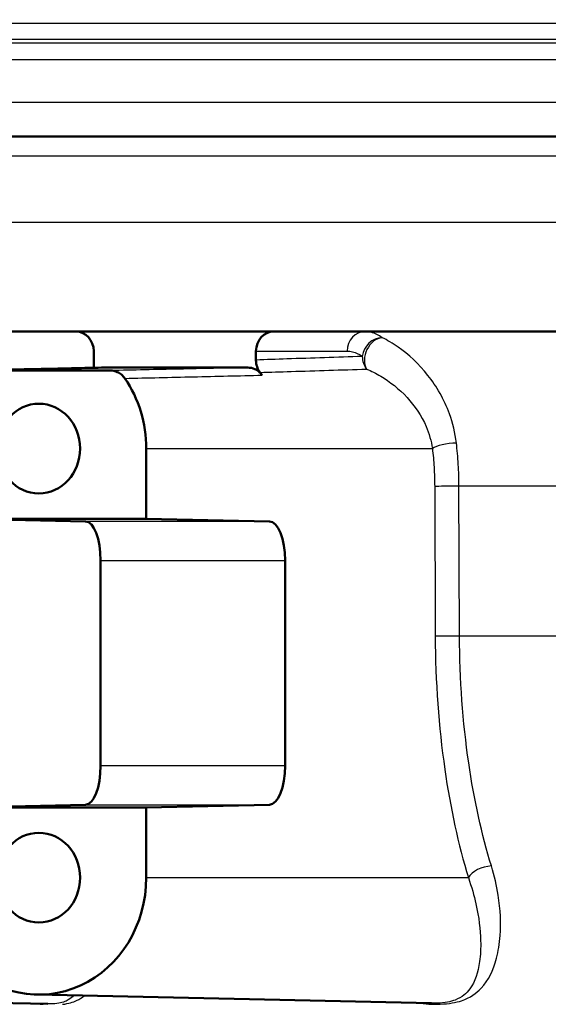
# Model space of a CAD drawing. Header units: millimetres. Extents: x 100 to 2000, y 93 to 2870.
# Tile 11 of 32: x 623 to 637, y 1523 to 1548. Entities that reach past the tile are written whole.
import ezdxf

# ---------------------------------------------------------------- set-up
doc = ezdxf.new("R2010")
doc.units = ezdxf.units.MM
doc.header["$LTSCALE"] = 10
for name, color, linetype, lineweight in [('Hatch', 7, 'Continuous', 9), ('Visible Edges(ISO)', 7, 'Continuous', 50), ('Visible Tangent Edges(ISO)', 7, 'Continuous', 25)]:
    doc.layers.add(name, color=color, linetype=linetype, lineweight=lineweight)

msp = doc.modelspace()

# ---------------------------------------------------------------- hatches: boundary and pattern name
at = {"layer": 'Hatch'}
h = msp.add_hatch(dxfattribs=at)
h.set_pattern_fill('ANSI31', color=256, scale=254, angle=90, style=0)
h.set_pattern_definition([(135, (0, 0), (-22.45064, -22.45064), [])])
edge = h.paths.add_edge_path()
edge.add_line((590.425, 1545.3), (605.755, 1545.3))
edge.add_line((605.755, 1545.3), (605.619, 1547.242))
edge.add_ellipse((605.321, 1546.079), major_axis=(1.199, -0.042), ratio=1, start_angle=77.607, end_angle=90)
edge.add_line((605.363, 1547.278), (593.404, 1547.696))
edge.add_ellipse((593.408, 1547.796), major_axis=(-0.0999, 0.0035), ratio=1, start_angle=0, end_angle=90, ccw=False)
edge.add_line((593.308, 1547.8), (593.322, 1548.199))
edge.add_ellipse((593.422, 1548.196), major_axis=(0.0035, 0.0999), ratio=1, start_angle=2, end_angle=90, ccw=False)
edge.add_line((593.422, 1548.296), (605.546, 1548.296))
edge.add_line((605.546, 1548.296), (605.475, 1549.303))
edge.add_ellipse((604.478, 1549.234), major_axis=(-0.07, 0.998), ratio=1, start_angle=270, end_angle=341)
edge.add_line((604.736, 1550.2), (594.691, 1552.891))
edge.add_ellipse((594.95, 1553.857), major_axis=(-0.966, 0.259), ratio=1, start_angle=54.5, end_angle=90, ccw=False)
edge.add_line((594.178, 1553.221), (592.514, 1555.24))
edge.add_ellipse((593.286, 1555.876), major_axis=(-0.636, 0.772), ratio=1, start_angle=54.5, end_angle=90, ccw=False)
edge.add_line((592.288, 1555.806), (592.141, 1557.903))
edge.add_ellipse((588.65, 1557.659), major_axis=(-0.244, 3.491), ratio=1, start_angle=270, end_angle=353)
edge.add_line((588.833, 1561.154), (564.358, 1562.436))
edge.add_spline(control_points=[(564.358, 1562.436), (562.726, 1562.522), (561.119, 1562.874), (558.081, 1564.082), (556.672, 1564.93), (553.938, 1567.254), (552.712, 1568.798), (550.919, 1572.269), (550.371, 1574.163), (550.201, 1576.109)], knot_values=[-2.152597, -2.152597, -2.152597, -2.152597, -1.662265, -1.662265, -1.171933, -1.171933, -0.585967, -0.585967, 0, 0, 0, 0], degree=3, periodic=0)
edge.add_line((550.201, 1576.109), (534.986, 1750.016))
edge.add_ellipse((533.491, 1749.885), major_axis=(-0.131, 1.494), ratio=1, start_angle=270, end_angle=354.5)
edge.add_line((533.504, 1751.385), (525.02, 1751.459))
edge.add_line((525.02, 1751.459), (516.067, 1751.538))
edge.add_line((516.067, 1751.538), (516.011, 1745.038))
edge.add_line((516.011, 1745.038), (517.725, 1745.023))
edge.add_ellipse((517.716, 1744.023), major_axis=(1, -0.009), ratio=1, start_angle=10, end_angle=90, ccw=False)
edge.add_line((518.702, 1744.188), (518.914, 1742.926))
edge.add_ellipse((519.407, 1743.008), major_axis=(0.083, -0.493), ratio=1, start_angle=270, end_angle=350)
edge.add_line((519.402, 1742.508), (525.54, 1742.455))
edge.add_ellipse((525.501, 1737.955), major_axis=(4.5, -0.039), ratio=1, start_angle=5.5, end_angle=90, ccw=False)
edge.add_line((529.984, 1738.347), (544.563, 1571.702))
edge.add_spline(control_points=[(544.563, 1571.702), (544.753, 1569.531), (545.297, 1567.405), (547.048, 1563.414), (548.244, 1561.575), (551.468, 1558.041), (553.582, 1556.478), (558.29, 1554.251), (560.84, 1553.608), (563.44, 1553.472)], knot_values=[-2.870129, -2.870129, -2.870129, -2.870129, -2.216354, -2.216354, -1.562578, -1.562578, -0.781289, -0.781289, 0, 0, 0, 0], degree=3, periodic=0)
edge.add_line((563.44, 1553.472), (577.941, 1552.712))
edge.add_ellipse((577.418, 1542.726), major_axis=(9.986, -0.523), ratio=1, start_angle=37.8602, end_angle=90, ccw=False)
edge.add_ellipse((593.829, 1554.157), major_axis=(5.716, -8.205), ratio=1, start_angle=270, end_angle=302.2923)
edge.add_ellipse((590.425, 1544.8), major_axis=(0.143, 0.479), ratio=1, start_angle=16.5598, end_angle=90, ccw=False)
edge = h.paths.add_edge_path()
edge.add_line((476.022, 1751.887), (467.538, 1751.961))
edge.add_ellipse((467.564, 1754.961), major_axis=(-3, 0.026), ratio=1, start_angle=5.5, end_angle=90, ccw=False)
edge.add_line((464.576, 1754.699), (464.145, 1759.622))
edge.add_ellipse((462.651, 1759.492), major_axis=(-0.131, 1.494), ratio=1, start_angle=270, end_angle=355)
edge.add_line((462.651, 1760.992), (447.525, 1760.992))
edge.add_line((447.525, 1760.992), (447.525, 1754.992))
edge.add_line((447.525, 1754.992), (449.025, 1754.992))
edge.add_line((449.025, 1754.992), (453.025, 1754.992))
edge.add_ellipse((453.025, 1753.992), major_axis=(1, 0), ratio=1, start_angle=0, end_angle=90, ccw=False)
edge.add_line((454.025, 1753.992), (454.025, 1744.041))
edge.add_line((454.025, 1744.041), (455.854, 1737.215))
edge.add_ellipse((458.752, 1737.992), major_axis=(0.776, -2.898), ratio=1, start_angle=270, end_angle=345)
edge.add_line((458.752, 1734.992), (460.898, 1734.992))
edge.add_ellipse((460.898, 1737.992), major_axis=(3, 0), ratio=1, start_angle=270, end_angle=345.7615)
edge.add_line((463.806, 1737.254), (464.487, 1739.937))
edge.add_ellipse((468.364, 1738.953), major_axis=(0.984, 3.877), ratio=1, start_angle=13.7385, end_angle=90, ccw=False)
edge.add_line((468.399, 1742.953), (481.483, 1742.839))
edge.add_ellipse((481.488, 1743.339), major_axis=(0.5, -0.004), ratio=1, start_angle=270, end_angle=350)
edge.add_line((481.979, 1743.248), (482.212, 1744.506))
edge.add_ellipse((483.196, 1744.324), major_axis=(0.182, 0.983), ratio=1, start_angle=10, end_angle=90, ccw=False)
edge.add_line((483.204, 1745.324), (484.919, 1745.309))
edge.add_line((484.919, 1745.309), (484.975, 1751.809))
edge.add_line((484.975, 1751.809), (476.022, 1751.887))
edge = h.paths.add_edge_path()
edge.add_line((705.458, 1545.3), (710.425, 1545.3))
edge.add_ellipse((710.425, 1544.8), major_axis=(0.5, 0), ratio=1, start_angle=16.5598, end_angle=90, ccw=False)
edge.add_ellipse((707.022, 1554.157), major_axis=(9.215, 3.883), ratio=1, start_angle=270, end_angle=302.2923)
edge.add_ellipse((723.433, 1542.726), major_axis=(5.716, 8.205), ratio=1, start_angle=37.8602, end_angle=90, ccw=False)
edge.add_line((722.909, 1552.712), (905.381, 1562.275))
edge.add_spline(control_points=[(905.381, 1562.275), (907.557, 1562.389), (909.7, 1562.858), (913.75, 1564.469), (915.63, 1565.6), (919.274, 1568.699), (920.909, 1570.757), (923.299, 1575.385), (924.031, 1577.91), (924.258, 1580.505)], knot_values=[-2.870129, -2.870129, -2.870129, -2.870129, -2.216354, -2.216354, -1.562578, -1.562578, -0.781289, -0.781289, 0, 0, 0, 0], degree=3, periodic=0)
edge.add_line((924.258, 1580.505), (935.37, 1707.523))
edge.add_ellipse((1034.99, 1698.808), major_axis=(8.716, 99.619), ratio=1, start_angle=77, end_angle=90, ccw=False)
edge.add_line((939.884, 1729.71), (941.439, 1734.494))
edge.add_ellipse((922.418, 1740.674), major_axis=(6.18, 19.021), ratio=1, start_angle=270, end_angle=273)
edge.add_line((941.736, 1735.498), (944.025, 1744.041))
edge.add_line((944.025, 1744.041), (944.025, 1753.992))
edge.add_ellipse((945.025, 1753.992), major_axis=(0, 1), ratio=1, start_angle=0, end_angle=90, ccw=False)
edge.add_line((945.025, 1754.992), (949.025, 1754.992))
edge.add_line((949.025, 1754.992), (950.525, 1754.992))
edge.add_line((950.525, 1754.992), (950.525, 1760.992))
edge.add_line((950.525, 1760.992), (935.4, 1760.992))
edge.add_ellipse((935.4, 1759.492), major_axis=(-1.5, 0), ratio=1, start_angle=270, end_angle=355)
edge.add_line((933.906, 1759.622), (918.62, 1584.911))
edge.add_spline(control_points=[(918.62, 1584.911), (918.478, 1583.283), (918.07, 1581.689), (916.757, 1578.696), (915.86, 1577.316), (913.442, 1574.666), (911.856, 1573.494), (908.325, 1571.824), (906.413, 1571.342), (904.462, 1571.239)], knot_values=[-2.152597, -2.152597, -2.152597, -2.152597, -1.662265, -1.662265, -1.171933, -1.171933, -0.585967, -0.585967, 0, 0, 0, 0], degree=3, periodic=0)
edge.add_line((904.462, 1571.239), (712.018, 1561.154))
edge.add_ellipse((712.201, 1557.659), major_axis=(-3.495, -0.183), ratio=1, start_angle=270, end_angle=353)
edge.add_line((708.709, 1557.903), (708.563, 1555.806))
edge.add_ellipse((707.565, 1555.876), major_axis=(-0.07, -0.998), ratio=1, start_angle=54.5, end_angle=90, ccw=False)
edge.add_line((708.337, 1555.24), (706.673, 1553.221))
edge.add_ellipse((705.901, 1553.857), major_axis=(-0.636, -0.772), ratio=1, start_angle=54.5, end_angle=90, ccw=False)
edge.add_line((706.16, 1552.891), (696.114, 1550.2))
edge.add_ellipse((696.373, 1549.234), major_axis=(-0.966, -0.259), ratio=1, start_angle=270, end_angle=341)
edge.add_line((695.376, 1549.303), (695.305, 1548.296))
edge.add_line((695.305, 1548.296), (707.429, 1548.296))
edge.add_ellipse((707.429, 1548.196), major_axis=(0.1, 0), ratio=1, start_angle=2, end_angle=90, ccw=False)
edge.add_line((707.529, 1548.199), (707.543, 1547.8))
edge.add_ellipse((707.443, 1547.796), major_axis=(0.0035, -0.0999), ratio=1, start_angle=0, end_angle=90, ccw=False)
edge.add_line((707.446, 1547.696), (695.488, 1547.278))
edge.add_ellipse((695.53, 1546.079), major_axis=(1.162, 0.298), ratio=1, start_angle=77.607, end_angle=90)
edge.add_line((695.231, 1547.242), (695.096, 1545.3))
edge.add_line((695.096, 1545.3), (705.458, 1545.3))

# ---------------------------------------------------------------- linework, layer by layer
at = {"layer": 'Visible Edges(ISO)'}
for p, q in [((590.425, 1545.3), (705.458, 1545.3)), ((708.125, 1540.3), (619.483, 1540.3)), ((625.306, 1539.8), (625.306, 1539.371)), ((629.464, 1539.8), (629.464, 1539.57)), ((629.257, 1539.376), (625.519, 1539.376)), ((625.737, 1539.3), (622.068, 1539.3)), ((626.654, 1535.5), (626.654, 1537.3)), ((622.068, 1535.5), (625.097, 1535.432)), ((622.068, 1535.5), (626.654, 1535.5)), ((626.654, 1535.5), (629.807, 1535.432)), ((625.484, 1534.432), (625.484, 1529.167)), ((630.21, 1534.432), (630.21, 1529.167)), ((625.097, 1528.167), (622.068, 1528.1)), ((626.654, 1528.1), (622.068, 1528.1)), ((629.807, 1528.167), (626.654, 1528.1)), ((626.654, 1526.3), (626.654, 1528.1)), ((613.299, 1523.3), (624.135, 1523.063)), ((623.847, 1523.3), (633.962, 1523.079))]:
    msp.add_line(p, q, dxfattribs=at)
for centre, major_axis, ratio, start_param, end_param in [((624.848, 1539.8), (0, 0.5), 0.917223, 4.712389, 6.283185), ((629.923, 1539.8), (0, 0.5), 0.917216, 0, 1.570796), ((623.902, 1537.3), (0, 3), 0.917216, 4.712389, 5.355894), ((627.388, 1537.3), (0, 3.076), 0.917216, 5.370797, 5.400138), ((625.093, 1534.432), (0, -1), 0.390385, 1.570796, 3.132866), ((629.804, 1534.432), (0, 1), 0.406394, 4.712389, 6.274459), ((625.093, 1529.167), (0, -1), 0.390385, 0.008727, 1.570796), ((629.804, 1529.167), (0, 1), 0.406394, 3.150319, 4.712389), ((623.902, 1526.3), (0, -3), 0.917216, 5.50799, 7.853982)]:
    msp.add_ellipse(centre, major_axis=major_axis, ratio=ratio, start_param=start_param, end_param=end_param, dxfattribs=at)
for centre in [(623.902, 1537.3), (623.902, 1526.3)]:
    msp.add_ellipse(centre, major_axis=(0, 1.15), ratio=0.917216, dxfattribs=at)
for points, knots in [([(622.059, 1539.299), (622.289, 1539.305), (622.519, 1539.31), (622.979, 1539.32), (623.209, 1539.325), (623.669, 1539.335), (623.899, 1539.34), (624.359, 1539.35), (624.589, 1539.355), (625.05, 1539.366), (625.28, 1539.371), (625.51, 1539.376)], [0.0500167, 0.0500167, 0.0500167, 0.0500167, 0.225025, 0.225025, 0.4000333, 0.4000333, 0.5750416, 0.5750416, 0.7500498, 0.7500498, 0.9250581, 0.9250581, 0.9250581, 0.9250581]), ([(629.257, 1539.376), (629.317, 1539.376), (629.376, 1539.363), (629.469, 1539.322), (629.503, 1539.3), (629.567, 1539.247), (629.596, 1539.216), (629.62, 1539.182)], [0, 0, 0, 0, 0.01953173, 0.01953173, 0.03262394, 0.03262394, 0.04571623, 0.04571623, 0.04571623, 0.04571623]), ([(629.464, 1539.57), (629.464, 1539.512), (629.473, 1539.455), (629.509, 1539.347), (629.535, 1539.297), (629.569, 1539.252)], [0, 0, 0, 0, 0.01723884, 0.01723884, 0.03447707, 0.03447707, 0.03447707, 0.03447707]), ([(625.737, 1539.3), (625.797, 1539.3), (625.856, 1539.287), (625.949, 1539.245), (625.985, 1539.222), (626.05, 1539.168), (626.079, 1539.135), (626.104, 1539.1)], [0, 0, 0, 0, 0.01953174, 0.01953174, 0.03299813, 0.03299813, 0.04646462, 0.04646462, 0.04646462, 0.04646462])]:
    msp.add_open_spline(points, degree=3, knots=knots, dxfattribs=at)
msp.add_open_spline([(625.51, 1539.376), (625.513, 1539.376), (625.516, 1539.376), (625.519, 1539.376)], degree=3, dxfattribs=at)
at = {"layer": 'Visible Tangent Edges(ISO)'}
for p, q in [((707.529, 1548.199), (593.322, 1548.199)), ((593.308, 1547.8), (707.543, 1547.8)), ((707.446, 1547.696), (593.404, 1547.696)), ((605.363, 1547.278), (695.488, 1547.278)), ((606.516, 1546.184), (694.334, 1546.184)), ((710.925, 1544.8), (589.925, 1544.8)), ((710.925, 1543.1), (589.925, 1543.1)), ((629.464, 1539.8), (631.802, 1539.8)), ((626.654, 1537.3), (633.984, 1537.3)), ((634.043, 1536.33), (634.057, 1532.489)), ((697.869, 1536.334), (634.666, 1536.334)), ((634.68, 1532.493), (634.666, 1536.334)), ((629.807, 1535.432), (625.097, 1535.432)), ((625.484, 1534.432), (630.21, 1534.432)), ((697.836, 1532.493), (634.68, 1532.493)), ((630.21, 1529.167), (625.484, 1529.167)), ((625.097, 1528.167), (629.807, 1528.167)), ((626.654, 1526.3), (634.907, 1526.3))]:
    msp.add_line(p, q, dxfattribs=at)
for centre, major_axis, ratio, start_param, end_param in [((632.261, 1539.8), (0, 0.5), 0.917216, 0, 1.570796), ((632.647, 1539.663), (-0.293, -0.405), 0.881452, 3.722301, 5.279312), ((632.647, 1539.663), (-0.205, -0.456), 0.762297, 3.553457, 5.782364), ((632.647, 1539.663), (0.017, -0.5), 0.917134, 4.681488, 5.389035), ((634.441, 1537.3), (-0.496, -0.06), 0.261821, 4.354083, 5.848564), ((634.5, 1536.33), (-0.5, -0.002), 0.007999, 4.373768, 5.864684), ((634.514, 1532.489), (-0.5, -0.002), 0.007999, 4.373825, 5.864684), ((635.364, 1526.3), (-0.478, -0.146), 0.547788, 4.272134, 5.775976)]:
    msp.add_ellipse(centre, major_axis=major_axis, ratio=ratio, start_param=start_param, end_param=end_param, dxfattribs=at)
for points, knots in [([(632.696, 1540.143), (632.653, 1540.175), (632.609, 1540.202), (632.465, 1540.274), (632.362, 1540.3), (632.261, 1540.3)], [0.49025672, 0.49025672, 0.49025672, 0.49025672, 0.51997002, 0.51997002, 0.58785097, 0.58785097, 0.58785097, 0.58785097]), ([(634.6, 1537.442), (634.569, 1537.701), (634.508, 1537.953), (634.288, 1538.561), (634.093, 1538.895), (633.637, 1539.473), (633.371, 1539.717), (632.967, 1539.999), (632.828, 1540.08), (632.696, 1540.143)], [0, 0, 0, 0, 0.0707833, 0.0707833, 0.1840365, 0.1840365, 0.3036037, 0.3036037, 0.3659372, 0.3659372, 0.3659372, 0.3659372]), ([(632.188, 1539.663), (631.544, 1539.641), (630.9, 1539.619), (629.992, 1539.588), (629.728, 1539.579), (629.464, 1539.57)], [0.3426626, 0.3426626, 0.3426626, 0.3426626, 0.8279198, 0.8279198, 1.0265279, 1.0265279, 1.0265279, 1.0265279]), ([(631.802, 1539.8), (631.892, 1539.8), (631.983, 1539.777), (632.111, 1539.714), (632.15, 1539.69), (632.188, 1539.663)], [-0.58785097, -0.58785097, -0.58785097, -0.58785097, -0.51997002, -0.51997002, -0.49025672, -0.49025672, -0.49025672, -0.49025672]), ([(622.068, 1539.3), (622.628, 1539.312), (623.187, 1539.324), (624.338, 1539.35), (624.928, 1539.363), (625.519, 1539.376)], [0.0500124, 0.0500124, 0.0500124, 0.0500124, 0.4757914, 0.4757914, 0.9250539, 0.9250539, 0.9250539, 0.9250539]), ([(629.257, 1539.376), (628.67, 1539.363), (628.082, 1539.35), (626.908, 1539.325), (626.322, 1539.312), (625.737, 1539.3)], [-0.9250439, -0.9250439, -0.9250439, -0.9250439, -0.4866684, -0.4866684, -0.0500024, -0.0500024, -0.0500024, -0.0500024]), ([(626.104, 1539.1), (626.689, 1539.113), (627.274, 1539.127), (628.446, 1539.154), (629.033, 1539.168), (629.62, 1539.182)], [0.0500024, 0.0500024, 0.0500024, 0.0500024, 0.4866684, 0.4866684, 0.9250439, 0.9250439, 0.9250439, 0.9250439]), ([(629.569, 1539.252), (629.833, 1539.261), (630.098, 1539.269), (631.009, 1539.298), (631.655, 1539.318), (632.3, 1539.338)], [-1.0269643, -1.0269643, -1.0269643, -1.0269643, -0.8279198, -0.8279198, -0.3426626, -0.3426626, -0.3426626, -0.3426626]), ([(632.3, 1539.338), (632.417, 1539.29), (632.539, 1539.229), (632.896, 1539.016), (633.13, 1538.833), (633.533, 1538.396), (633.706, 1538.145), (633.901, 1537.685), (633.956, 1537.495), (633.984, 1537.3)], [-0.3659372, -0.3659372, -0.3659372, -0.3659372, -0.3036037, -0.3036037, -0.1840365, -0.1840365, -0.0707833, -0.0707833, 0, 0, 0, 0]), ([(634.666, 1536.334), (634.665, 1536.521), (634.659, 1536.709), (634.637, 1537.08), (634.621, 1537.263), (634.6, 1537.442)], [0, 0, 0, 0, 0.04902117, 0.04902117, 0.09804235, 0.09804235, 0.09804235, 0.09804235]), ([(633.984, 1537.3), (634.003, 1537.143), (634.017, 1536.982), (634.037, 1536.658), (634.042, 1536.493), (634.043, 1536.33)], [-0.09804235, -0.09804235, -0.09804235, -0.09804235, -0.04902117, -0.04902117, 0, 0, 0, 0]), ([(634.057, 1532.489), (634.061, 1531.333), (634.145, 1530.167), (634.445, 1528.086), (634.651, 1527.14), (634.907, 1526.3)], [-0.6616352, -0.6616352, -0.6616352, -0.6616352, -0.3148945, -0.3148945, 0, 0, 0, 0]), ([(635.496, 1526.599), (635.25, 1527.399), (635.052, 1528.3), (634.764, 1530.282), (634.684, 1531.392), (634.68, 1532.493)], [0, 0, 0, 0, 0.3148945, 0.3148945, 0.6616352, 0.6616352, 0.6616352, 0.6616352]), ([(633.591, 1523.087), (633.796, 1523.062), (634.003, 1523.05), (634.409, 1523.064), (634.59, 1523.098), (634.959, 1523.222), (635.108, 1523.332), (635.422, 1523.665), (635.545, 1523.922), (635.674, 1524.411), (635.706, 1524.606), (635.743, 1525.128), (635.73, 1525.474), (635.631, 1526.092), (635.574, 1526.342), (635.496, 1526.599)], [-0.8307119, -0.8307119, -0.8307119, -0.8307119, -0.768272, -0.768272, -0.6907548, -0.6907548, -0.565948, -0.565948, -0.3727805, -0.3727805, -0.2626422, -0.2626422, -0.1010162, -0.1010162, 0, 0, 0, 0]), ([(634.907, 1526.3), (634.989, 1526.067), (635.053, 1525.84), (635.177, 1525.279), (635.214, 1524.965), (635.226, 1524.491), (635.216, 1524.313), (635.155, 1523.869), (635.081, 1523.635), (634.859, 1523.331), (634.749, 1523.231), (634.454, 1523.118), (634.304, 1523.087), (634.063, 1523.078), (634.013, 1523.078), (633.962, 1523.079)], [0, 0, 0, 0, 0.1010162, 0.1010162, 0.2626422, 0.2626422, 0.3727805, 0.3727805, 0.565948, 0.565948, 0.6907548, 0.6907548, 0.768272, 0.768272, 0.7872773, 0.7872773, 0.7872773, 0.7872773]), ([(625.992, 1505.575), (624.951, 1505.614), (623.906, 1505.661), (621.561, 1505.792), (620.258, 1505.883), (617.954, 1506.118), (616.951, 1506.246), (614.997, 1506.603), (614.048, 1506.833), (612.642, 1507.333), (612.135, 1507.555), (611.671, 1507.807), (611.198, 1508.063), (610.768, 1508.349), (609.753, 1509.161), (609.228, 1509.726), (608.403, 1510.84), (608.08, 1511.371), (607.323, 1512.827), (606.942, 1513.797), (606.351, 1515.694), (606.125, 1516.606), (605.649, 1519.015), (605.457, 1520.552), (605.305, 1522.814), (605.276, 1523.519), (605.263, 1524.224)], [0.435084, 0.435084, 0.435084, 0.435084, 0.762546, 0.762546, 1.165826, 1.165826, 1.476524, 1.476524, 1.786004, 1.786004, 1.979428, 1.979428, 1.979428, 2.176511, 2.176511, 2.491843, 2.491843, 2.746086, 2.746086, 3.154446, 3.154446, 3.502319, 3.502319, 4.046052, 4.046052, 4.289669, 4.289669, 4.289669, 4.289669]), ([(604.718, 1523.951), (604.749, 1523.331), (604.794, 1522.711), (605, 1520.535), (605.236, 1518.998), (605.782, 1516.589), (606.034, 1515.676), (606.682, 1513.777), (607.093, 1512.805), (607.895, 1511.347), (608.236, 1510.815), (609.097, 1509.699), (609.64, 1509.133), (610.683, 1508.32), (611.123, 1508.034), (611.605, 1507.777), (612.078, 1507.525), (612.593, 1507.303), (614.017, 1506.802), (614.976, 1506.572), (616.945, 1506.216), (617.954, 1506.087), (620.269, 1505.852), (621.577, 1505.762), (623.967, 1505.628), (625.053, 1505.58), (626.134, 1505.54)], [-4.261067, -4.261067, -4.261067, -4.261067, -4.046052, -4.046052, -3.502319, -3.502319, -3.154446, -3.154446, -2.746086, -2.746086, -2.491843, -2.491843, -2.176511, -2.176511, -1.979428, -1.979428, -1.979428, -1.786004, -1.786004, -1.476524, -1.476524, -1.165826, -1.165826, -0.762546, -0.762546, -0.423362, -0.423362, -0.423362, -0.423362]), ([(624.792, 1523.279), (624.755, 1523.236), (624.711, 1523.197), (624.584, 1523.122), (624.494, 1523.089), (624.297, 1523.065), (624.221, 1523.061), (624.135, 1523.063)], [-0.9196123, -0.9196123, -0.9196123, -0.9196123, -0.8548895, -0.8548895, -0.7744534, -0.7744534, -0.7359174, -0.7359174, -0.7359174, -0.7359174]), ([(624.507, 1523.052), (624.662, 1523.071), (624.775, 1523.106), (624.943, 1523.185), (625.007, 1523.227), (625.062, 1523.273)], [0.7771053, 0.7771053, 0.7771053, 0.7771053, 0.8548895, 0.8548895, 0.9181428, 0.9181428, 0.9181428, 0.9181428])]:
    msp.add_open_spline(points, degree=3, knots=knots, dxfattribs=at)
msp.add_open_spline([(623.863, 1523.069), (623.913, 1523.062), (623.961, 1523.057), (624.008, 1523.052)], degree=3, dxfattribs=at)

doc.saveas('drawing.dxf')
